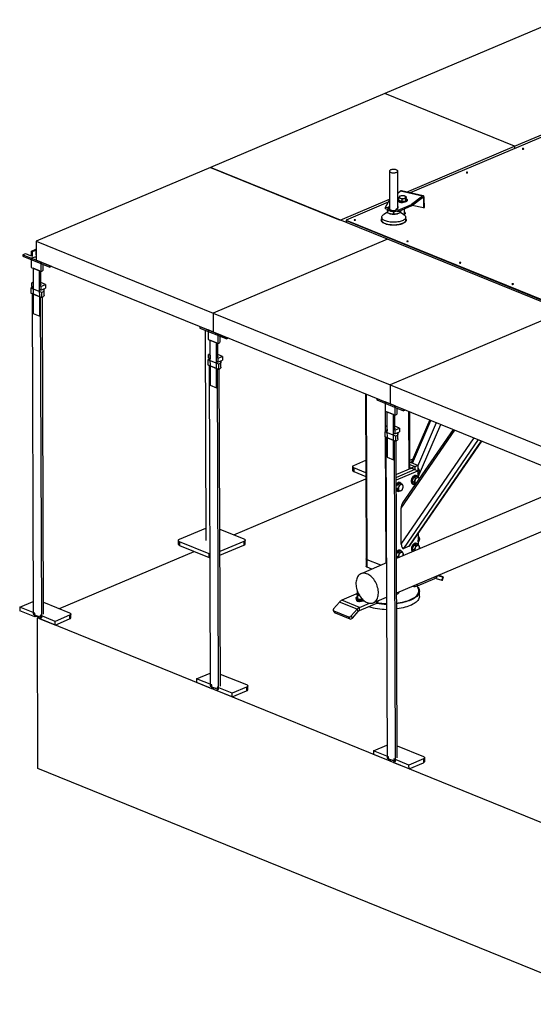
# Model space of a CAD drawing. Header units: millimetres. Extents: x 5 to 589, y 5 to 415.
# Tile 39 of 67: x 374 to 415, y 147 to 226. Entities that reach past the tile are written whole.
import ezdxf

# ---------------------------------------------------------------- set-up
doc = ezdxf.new("R2010")
doc.units = ezdxf.units.MM
doc.layers.add('TRAIT-FORT', color=4, linetype='Continuous', lineweight=25)

msp = doc.modelspace()

# ---------------------------------------------------------------- linework, layer by layer
at = {"layer": 'TRAIT-FORT', "color": 4, "linetype": 'Continuous', "lineweight": 25}
for p, q in [((417.424, 226.228), (403.388, 220.28)), ((429.244, 222.37), (405.432, 212.279)), ((413.836, 216.038), (427.872, 221.986)), ((403.388, 220.28), (389.352, 214.333)), ((413.836, 216.038), (403.388, 220.28)), ((405.127, 212.347), (413.836, 216.038)), ((413.836, 216.038), (413.837, 215.841)), ((389.352, 214.333), (375.316, 208.385)), ((403.6, 208.547), (389.352, 214.333)), ((389.352, 214.333), (399.8, 210.09)), ((403.756, 214.032), (403.766, 210.999)), ((404.432, 211.059), (404.423, 214.034)), ((399.8, 210.09), (403.763, 211.769)), ((403.764, 211.724), (403.414, 211.116)), ((404.649, 212.415), (404.429, 212.246)), ((404.446, 211.73), (404.447, 211.669)), ((404.519, 211.671), (404.519, 211.853)), ((404.647, 212.031), (404.634, 212.027)), ((406.407, 212.024), (404.649, 212.415)), ((406.48, 212.047), (404.722, 212.437)), ((404.791, 211.596), (404.79, 211.778)), ((404.987, 212.029), (404.977, 212.032)), ((405.085, 211.656), (405.084, 211.838)), ((405.107, 211.792), (405.085, 211.656)), ((405.107, 211.792), (405.106, 211.974)), ((405.18, 211.672), (405.18, 211.732)), ((406.407, 212.024), (405.534, 211.353)), ((405.534, 211.232), (406.423, 211.915)), ((406.503, 211.825), (406.35, 211.859)), ((406.503, 211.825), (406.506, 211.066)), ((406.569, 211.115), (406.567, 211.843)), ((403.649, 211.524), (400.272, 210.093)), ((403.618, 211.071), (403.414, 211.116)), ((403.414, 211.116), (403.415, 210.995)), ((403.618, 210.95), (403.415, 210.995)), ((403.765, 211.185), (403.618, 211.071)), ((403.618, 211.071), (403.618, 210.95)), ((403.766, 211.063), (403.618, 210.95)), ((404.421, 211.05), (404.262, 210.928)), ((404.466, 210.883), (404.262, 210.928)), ((404.263, 210.807), (404.262, 210.928)), ((404.466, 210.883), (405.534, 211.353)), ((405.534, 211.232), (404.466, 210.761)), ((404.791, 211.596), (404.519, 211.671)), ((404.529, 211.563), (404.529, 211.574)), ((404.562, 211.559), (404.55, 211.55)), ((404.647, 211.535), (404.647, 211.52)), ((404.791, 211.596), (405.085, 211.656)), ((404.984, 210.572), (404.982, 210.989)), ((405.534, 211.353), (405.534, 211.232)), ((406.506, 211.066), (405.585, 211.271)), ((406.506, 211.066), (406.569, 211.115)), ((403.135, 210.314), (403.135, 210.087)), ((403.598, 210.717), (403.31, 210.546)), ((403.598, 210.839), (403.599, 210.689)), ((403.79, 210.604), (403.794, 210.603)), ((404.097, 210.72), (404.097, 210.569)), ((404.466, 210.761), (404.263, 210.807)), ((404.407, 210.605), (404.41, 210.606)), ((404.466, 210.761), (404.466, 210.883)), ((404.598, 210.819), (404.599, 210.689)), ((404.891, 210.551), (404.599, 210.722)), ((404.6, 210.821), (404.6, 210.769)), ((404.65, 210.707), (404.636, 210.7)), ((404.649, 210.842), (404.65, 210.692)), ((405.069, 210.093), (405.068, 210.321)), ((400.272, 210.093), (400.272, 210.047)), ((400.272, 210.093), (426.51, 199.438)), ((400.272, 210.047), (400.272, 209.898)), ((400.272, 210.047), (424.492, 200.212)), ((400.272, 210.047), (426.511, 199.393)), ((403.6, 208.547), (389.564, 202.599)), ((417.847, 202.762), (403.6, 208.547)), ((374.949, 207.591), (375.297, 207.738)), ((375.297, 207.738), (375.318, 207.73)), ((375.316, 208.385), (375.321, 206.868)), ((375.316, 208.385), (389.564, 202.599)), ((374.237, 207.308), (374.451, 207.399)), ((374.237, 207.308), (376.405, 206.428)), ((374.237, 207.308), (374.237, 207.187)), ((374.237, 207.187), (376.405, 206.307)), ((374.451, 207.399), (374.831, 207.245)), ((374.831, 207.245), (374.949, 207.295)), ((375.725, 206.704), (374.917, 207.032)), ((374.917, 207.032), (374.92, 206.274)), ((374.949, 207.591), (375.02, 207.562)), ((374.95, 207.197), (374.949, 207.591)), ((375.02, 207.562), (375.298, 207.68)), ((375.021, 207.168), (375.02, 207.562)), ((375.298, 207.68), (375.318, 207.671)), ((375.298, 207.68), (375.299, 207.285)), ((374.92, 206.274), (375.727, 205.946)), ((375.062, 206.216), (375.074, 202.577)), ((375.585, 206.004), (375.062, 206.216)), ((375.321, 206.868), (389.568, 201.083)), ((375.727, 205.946), (375.725, 206.704)), ((375.89, 206.112), (375.889, 206.517)), ((376.405, 206.307), (376.405, 206.428)), ((376.551, 206.369), (376.405, 206.307)), ((375.596, 202.364), (375.585, 206.004)), ((375.694, 204.901), (375.691, 205.961)), ((375.768, 204.266), (374.89, 204.623)), ((374.89, 204.623), (374.891, 204.213)), ((375.066, 205.099), (374.953, 205.051)), ((375.066, 205.006), (374.953, 205.051)), ((374.954, 204.748), (374.953, 205.051)), ((375.067, 204.702), (374.954, 204.748)), ((375.066, 205.006), (375.067, 204.702)), ((375.701, 204.748), (375.589, 204.793)), ((375.59, 204.49), (375.589, 204.793)), ((376.07, 204.904), (375.694, 205.057)), ((375.701, 204.748), (376.07, 204.904)), ((375.701, 204.748), (375.702, 204.444)), ((375.702, 204.444), (376.071, 204.6)), ((376.07, 204.904), (376.071, 204.6)), ((374.891, 204.213), (375.769, 203.857)), ((375.674, 203.895), (374.986, 204.175)), ((374.986, 204.175), (375.069, 178.349)), ((375.702, 204.444), (375.59, 204.49)), ((375.757, 178.07), (375.674, 203.895)), ((375.695, 204.446), (375.695, 204.447)), ((375.769, 203.857), (375.768, 204.266)), ((375.896, 178.36), (375.814, 203.878)), ((375.947, 204.037), (375.945, 204.447)), ((375.074, 202.577), (375.596, 202.364)), ((389.564, 202.599), (403.811, 196.814)), ((389.564, 202.599), (389.568, 201.083)), ((417.847, 202.762), (403.811, 196.814)), ((388.484, 201.523), (390.652, 200.643)), ((388.484, 201.523), (388.485, 201.402)), ((388.485, 201.402), (390.653, 200.521)), ((388.911, 201.229), (388.965, 184.305)), ((389.972, 200.919), (389.165, 201.247)), ((389.165, 201.247), (389.167, 200.489)), ((389.568, 201.083), (403.816, 195.298)), ((389.974, 200.161), (389.972, 200.919)), ((390.137, 200.327), (390.136, 200.731)), ((390.653, 200.521), (390.652, 200.643)), ((390.799, 200.583), (390.653, 200.521)), ((389.167, 200.489), (389.974, 200.161)), ((389.31, 200.431), (389.321, 196.791)), ((389.832, 200.219), (389.31, 200.431)), ((389.844, 196.579), (389.832, 200.219)), ((389.941, 199.115), (389.938, 200.176)), ((389.313, 199.314), (389.201, 199.266)), ((389.313, 199.22), (389.201, 199.266)), ((389.202, 198.963), (389.201, 199.266)), ((389.313, 199.22), (389.314, 198.917)), ((389.949, 198.962), (389.836, 199.008)), ((389.837, 198.705), (389.836, 199.008)), ((390.317, 199.118), (389.941, 199.271)), ((389.949, 198.962), (390.317, 199.118)), ((390.317, 199.118), (390.318, 198.815)), ((389.137, 198.838), (389.138, 198.428)), ((390.015, 198.481), (389.137, 198.838)), ((389.138, 198.428), (390.017, 198.071)), ((389.314, 198.917), (389.202, 198.963)), ((389.233, 198.39), (389.316, 172.564)), ((389.922, 198.11), (389.233, 198.39)), ((389.95, 198.659), (389.837, 198.705)), ((389.943, 198.66), (389.943, 198.662)), ((389.949, 198.962), (389.95, 198.659)), ((389.95, 198.659), (390.318, 198.815)), ((390.017, 198.071), (390.015, 198.481)), ((390.194, 198.252), (390.193, 198.661)), ((390.004, 172.285), (389.922, 198.11)), ((390.143, 172.575), (390.061, 198.093)), ((389.321, 196.791), (389.844, 196.579)), ((403.811, 196.814), (403.816, 195.298)), ((403.811, 196.814), (418.058, 191.029)), ((401.841, 196.099), (401.884, 182.821)), ((401.963, 182.743), (401.921, 196.067)), ((402.732, 195.738), (404.9, 194.858)), ((402.732, 195.738), (402.732, 195.617)), ((402.732, 195.617), (404.9, 194.736)), ((404.219, 195.134), (403.412, 195.462)), ((403.412, 195.462), (403.414, 194.703)), ((403.816, 195.298), (418.063, 189.512)), ((404.222, 194.376), (404.219, 195.134)), ((403.414, 194.703), (404.222, 194.376)), ((403.448, 193.076), (403.443, 194.692)), ((403.557, 194.645), (403.569, 191.006)), ((404.079, 194.433), (403.557, 194.645)), ((404.091, 190.794), (404.079, 194.433)), ((404.189, 193.33), (404.185, 194.39)), ((404.385, 194.541), (404.383, 194.946)), ((404.9, 194.736), (404.9, 194.858)), ((405.046, 194.798), (404.9, 194.736)), ((405.334, 190.041), (405.319, 194.687)), ((405.411, 190.074), (405.396, 194.656)), ((403.56, 193.528), (403.448, 193.481)), ((403.561, 193.435), (403.448, 193.481)), ((403.449, 193.178), (403.448, 193.481)), ((404.564, 193.333), (404.188, 193.486)), ((407.008, 194.002), (405.518, 190.548)), ((405.608, 190.512), (407.097, 193.965)), ((406.036, 190.276), (407.548, 193.782)), ((406.072, 189.411), (407.896, 193.641)), ((403.384, 193.052), (403.385, 192.643)), ((404.263, 192.696), (403.384, 193.052)), ((403.562, 193.132), (403.449, 193.178)), ((403.561, 193.435), (403.562, 193.132)), ((404.084, 192.92), (404.083, 193.223)), ((404.196, 193.177), (404.083, 193.223)), ((404.197, 192.874), (404.084, 192.92)), ((404.19, 192.875), (404.19, 192.877)), ((404.196, 193.177), (404.564, 193.333)), ((404.196, 193.177), (404.197, 192.874)), ((404.197, 192.874), (404.565, 193.03)), ((404.264, 192.286), (404.263, 192.696)), ((404.441, 192.467), (404.44, 192.876)), ((404.564, 193.333), (404.565, 193.03)), ((404.706, 186.889), (409.028, 193.181)), ((408.879, 193.242), (404.815, 187.326)), ((403.385, 192.643), (404.264, 192.286)), ((403.482, 182.469), (403.449, 192.617)), ((403.48, 192.604), (403.563, 166.779)), ((404.169, 192.325), (403.48, 192.604)), ((404.252, 166.499), (404.169, 192.325)), ((404.39, 166.79), (404.309, 192.307)), ((404.715, 184.003), (410.585, 192.549)), ((404.904, 183.655), (410.92, 192.413)), ((405.348, 183.843), (411.166, 192.313)), ((405.425, 183.913), (411.188, 192.304)), ((400.89, 190.337), (401.858, 190.748)), ((403.569, 191.006), (404.091, 190.794)), ((405.408, 190.766), (405.658, 190.872)), ((405.409, 190.638), (405.535, 190.587)), ((406.036, 190.338), (405.409, 190.593)), ((405.41, 190.399), (405.802, 190.239)), ((405.802, 190.239), (406.036, 190.338)), ((406.036, 190.338), (406.037, 189.911)), ((400.794, 190.24), (400.795, 189.937)), ((401.861, 189.749), (400.894, 190.142)), ((400.894, 190.142), (400.895, 189.838)), ((400.895, 189.838), (401.862, 189.445)), ((405.474, 190.101), (404.317, 189.61)), ((405.806, 190.005), (404.318, 189.374)), ((404.319, 189.177), (406.043, 189.908)), ((405.41, 190.165), (405.474, 190.14)), ((405.474, 190.1), (405.474, 190.14)), ((405.474, 190.14), (405.568, 190.14)), ((405.569, 190.101), (405.474, 190.101)), ((405.802, 190.239), (405.568, 190.14)), ((405.568, 190.14), (405.568, 190.101)), ((405.806, 190.005), (405.569, 190.101)), ((405.802, 190.239), (405.802, 190.006)), ((405.806, 190.005), (406.043, 189.908)), ((405.95, 189.503), (405.903, 189.522)), ((406.048, 190.146), (406.036, 190.153)), ((406.036, 190.141), (406.048, 190.146)), ((406.043, 189.908), (406.045, 189.422)), ((406.044, 189.616), (406.065, 189.625)), ((406.059, 189.796), (406.173, 189.844)), ((391.218, 184.753), (401.863, 189.264)), ((404.394, 188.826), (404.32, 188.642)), ((404.394, 188.826), (404.624, 188.912)), ((404.394, 188.826), (404.537, 188.768)), ((404.64, 188.948), (404.593, 188.967)), ((404.624, 188.912), (404.766, 188.854)), ((405.704, 189.381), (405.583, 189.078)), ((405.583, 189.078), (405.725, 189.02)), ((405.691, 188.86), (405.583, 189.078)), ((405.627, 188.843), (405.674, 188.824)), ((405.691, 188.86), (405.83, 188.803)), ((405.704, 189.381), (405.934, 189.467)), ((405.704, 189.381), (405.847, 189.324)), ((405.934, 189.467), (406.076, 189.409)), ((404.321, 188.503), (404.415, 188.465)), ((404.381, 188.305), (404.321, 188.425)), ((404.321, 188.286), (404.364, 188.269)), ((417.805, 188.539), (404.339, 182.832)), ((404.381, 188.305), (404.523, 188.247)), ((404.715, 184.003), (404.706, 186.889)), ((404.348, 180.081), (417.731, 185.753)), ((386.854, 184.389), (388.962, 185.283)), ((390.103, 185.206), (392.039, 184.419)), ((406.06, 184.837), (406.062, 183.963)), ((386.758, 184.292), (386.759, 183.989)), ((389.232, 183.23), (386.858, 184.194)), ((386.858, 184.194), (386.859, 183.891)), ((392.043, 184.224), (390.108, 183.404)), ((392.043, 184.224), (392.044, 183.92)), ((392.14, 184.018), (392.139, 184.321)), ((405.722, 183.922), (405.951, 184.008)), ((405.968, 184.044), (405.92, 184.063)), ((405.951, 184.008), (406.094, 183.95)), ((406.06, 184.685), (406.065, 184.687)), ((406.062, 184.157), (406.082, 184.165)), ((406.077, 184.336), (406.19, 184.384)), ((377.182, 178.805), (388.046, 183.408)), ((386.859, 183.891), (389.233, 182.926)), ((389.282, 183.213), (389.232, 183.23)), ((389.233, 182.926), (389.232, 183.23)), ((390.109, 183.101), (392.044, 183.92)), ((404.412, 183.367), (404.338, 183.182)), ((404.412, 183.367), (404.641, 183.453)), ((404.412, 183.367), (404.554, 183.309)), ((404.658, 183.489), (404.61, 183.508)), ((404.641, 183.453), (404.784, 183.395)), ((405.348, 183.843), (404.904, 183.655)), ((405.722, 183.922), (405.6, 183.618)), ((405.6, 183.618), (405.742, 183.561)), ((405.703, 183.411), (405.6, 183.618)), ((405.722, 183.922), (405.864, 183.864)), ((389.233, 182.926), (389.283, 182.91)), ((403.513, 182.482), (401.471, 181.617)), ((401.884, 182.821), (401.886, 182.214)), ((403.068, 182.294), (401.963, 182.743)), ((401.965, 182.136), (401.963, 182.743)), ((404.338, 183.044), (404.432, 183.005)), ((404.393, 182.855), (404.338, 182.965)), ((402.338, 181.985), (401.965, 182.136)), ((406.017, 180.642), (407.421, 181.237)), ((406.017, 180.642), (406.017, 180.788)), ((407.42, 181.383), (407.421, 181.237)), ((407.593, 181.457), (407.514, 181.244)), ((407.514, 181.244), (407.978, 181.094)), ((407.649, 181.48), (408.071, 181.343)), ((408.054, 181.359), (407.701, 181.502)), ((407.978, 181.094), (408.071, 181.343)), ((408.016, 181.084), (408.109, 181.333)), ((401.248, 180.046), (399.913, 179.481)), ((401.152, 179.992), (401.152, 179.749)), ((401.167, 180.199), (401.168, 180.012)), ((401.234, 180.041), (401.225, 180.036)), ((401.266, 180.009), (401.266, 179.962)), ((404.348, 179.982), (404.43, 180.009)), ((404.429, 180.116), (404.43, 180.009)), ((404.557, 180.148), (404.571, 180.176)), ((406.169, 179.79), (406.167, 180.215)), ((373.988, 178.937), (375.065, 179.394)), ((375.893, 179.328), (378.003, 178.471)), ((399.726, 179.336), (399.264, 178.793)), ((401.151, 178.758), (399.726, 179.336)), ((401.338, 178.902), (399.913, 179.481)), ((401.067, 179.658), (401.067, 179.582)), ((401.161, 179.42), (401.161, 179.476)), ((401.182, 179.849), (401.183, 179.606)), ((401.21, 179.592), (401.235, 179.58)), ((401.267, 179.439), (401.268, 179.395)), ((401.338, 178.659), (402.742, 179.254)), ((401.338, 178.902), (402.148, 179.246)), ((401.362, 179.843), (401.339, 179.849)), ((401.359, 179.846), (401.339, 179.849)), ((401.497, 179.657), (401.497, 179.547)), ((402.461, 179.282), (403.522, 179.731)), ((402.742, 179.254), (402.741, 179.4)), ((402.838, 179.352), (402.837, 179.441)), ((375.198, 178.446), (373.988, 178.937)), ((373.988, 178.937), (373.989, 178.634)), ((375.199, 178.142), (373.989, 178.634)), ((375.199, 178.142), (375.198, 178.446)), ((399.237, 178.665), (399.331, 178.494)), ((399.282, 178.626), (400.469, 178.144)), ((399.376, 178.456), (399.282, 178.626)), ((399.376, 178.456), (400.563, 177.974)), ((400.689, 178.215), (401.151, 178.758)), ((400.783, 178.044), (401.245, 178.587)), ((401.245, 178.587), (401.151, 178.758)), ((401.338, 178.659), (401.338, 178.902)), ((375.069, 178.349), (375.757, 178.07)), ((375.413, 178.055), (375.599, 178.134)), ((446.65, 149.129), (375.413, 178.055)), ((375.452, 165.924), (375.413, 178.055)), ((376.837, 177.78), (375.627, 178.272)), ((375.627, 178.272), (375.628, 177.968)), ((376.838, 177.477), (375.628, 177.968)), ((378.007, 178.276), (376.837, 177.78)), ((376.838, 177.477), (376.837, 177.78)), ((376.838, 177.477), (378.008, 177.972)), ((378.007, 178.276), (378.008, 177.972)), ((378.104, 178.07), (378.103, 178.373)), ((400.563, 177.974), (400.469, 178.144)), ((400.783, 178.044), (400.689, 178.215)), ((388.235, 173.152), (389.312, 173.609)), ((389.445, 172.66), (388.235, 173.152)), ((388.235, 173.152), (388.236, 172.849)), ((389.446, 172.357), (388.236, 172.849)), ((390.14, 173.543), (392.251, 172.686)), ((389.316, 172.564), (390.004, 172.285)), ((389.446, 172.357), (389.445, 172.66)), ((391.084, 171.995), (389.874, 172.486)), ((389.874, 172.486), (389.875, 172.183)), ((391.085, 171.692), (389.875, 172.183)), ((392.254, 172.49), (391.084, 171.995)), ((391.085, 171.692), (392.255, 172.187)), ((392.254, 172.49), (392.255, 172.187)), ((392.351, 172.285), (392.35, 172.588)), ((391.085, 171.692), (391.084, 171.995)), ((402.482, 167.367), (403.56, 167.823)), ((403.693, 166.875), (402.482, 167.367)), ((402.482, 167.367), (402.483, 167.063)), ((404.387, 167.758), (406.498, 166.901)), ((403.694, 166.572), (402.483, 167.063)), ((403.563, 166.779), (404.252, 166.499)), ((403.694, 166.572), (403.693, 166.875)), ((405.332, 166.21), (404.121, 166.701)), ((404.121, 166.701), (404.122, 166.398)), ((406.501, 166.705), (405.332, 166.21)), ((406.501, 166.705), (406.502, 166.402)), ((406.598, 166.499), (406.597, 166.803)), ((446.689, 136.997), (375.452, 165.924)), ((405.333, 165.906), (404.122, 166.398)), ((405.333, 165.906), (405.332, 166.21)), ((405.333, 165.906), (406.502, 166.402))]:
    msp.add_line(p, q, dxfattribs=at)
at = {"layer": 'TRAIT-FORT', "color": 4, "linetype": 'Continuous', "lineweight": 25, "flags": 128}
for points in [[(414.473, 215.849), (414.461, 215.841), (414.457, 215.832), (414.461, 215.823), (414.474, 215.815), (414.492, 215.81), (414.514, 215.809), (414.536, 215.811), (414.554, 215.816), (414.566, 215.824), (414.57, 215.833), (414.566, 215.842), (414.553, 215.849), (414.535, 215.854), (414.513, 215.856), (414.491, 215.854), (414.473, 215.849)], [(414.528, 215.81), (414.513, 215.81), (414.499, 215.81)], [(404.255, 213.914), (404.307, 213.929), (404.351, 213.948), (404.385, 213.97), (404.409, 213.994), (404.421, 214.02), (404.421, 214.047), (404.41, 214.072), (404.386, 214.097), (404.352, 214.119), (404.309, 214.138), (404.258, 214.153), (404.2, 214.164), (404.138, 214.17), (404.075, 214.171), (404.012, 214.167), (403.952, 214.159), (403.897, 214.146), (403.849, 214.128), (403.81, 214.108), (403.781, 214.084), (403.763, 214.059), (403.756, 214.033), (403.762, 214.007), (403.78, 213.982), (403.808, 213.958), (403.847, 213.938), (403.895, 213.92), (403.95, 213.907), (404.009, 213.899), (404.072, 213.895), (404.135, 213.896), (404.197, 213.903), (404.255, 213.914)], [(409.962, 213.937), (409.949, 213.929), (409.945, 213.92), (409.95, 213.911), (409.962, 213.904), (409.981, 213.899), (410.002, 213.897), (410.024, 213.899), (410.042, 213.904), (410.054, 213.912), (410.059, 213.921), (410.054, 213.93), (410.042, 213.937), (410.023, 213.942), (410.002, 213.944), (409.98, 213.942), (409.962, 213.937)], [(410.016, 213.898), (410.002, 213.898), (409.988, 213.898)], [(405.107, 211.823), (405.128, 211.81), (405.157, 211.785), (405.174, 211.759), (405.18, 211.732), (405.174, 211.705), (405.156, 211.678), (405.127, 211.654), (405.089, 211.632), (405.041, 211.613), (404.986, 211.598), (404.925, 211.587), (404.861, 211.581), (404.796, 211.579), (404.731, 211.583), (404.668, 211.591), (404.61, 211.604), (404.559, 211.621), (404.516, 211.641), (404.482, 211.665), (404.459, 211.69), (404.448, 211.717), (404.448, 211.744), (404.46, 211.771), (404.483, 211.797), (404.517, 211.82), (404.519, 211.821)], [(405.081, 211.937), (405.079, 211.96), (405.065, 211.983), (405.04, 212.004), (405.006, 212.022), (404.963, 212.037), (404.913, 212.047), (404.859, 212.054), (404.803, 212.055), (404.747, 212.052), (404.694, 212.044), (404.646, 212.031), (404.606, 212.015), (404.575, 211.995), (404.554, 211.973), (404.544, 211.95), (404.546, 211.927), (404.56, 211.905), (404.584, 211.884), (404.619, 211.865), (404.662, 211.85), (404.712, 211.84), (404.766, 211.833), (404.822, 211.832), (404.878, 211.835), (404.931, 211.844), (404.979, 211.856), (405.019, 211.872), (405.05, 211.892), (405.071, 211.914), (405.081, 211.937)], [(406.567, 211.843), (406.564, 211.9), (406.554, 211.95), (406.539, 211.991), (406.52, 212.022), (406.495, 212.041), (406.468, 212.048), (406.438, 212.042), (406.407, 212.024)], [(406.423, 211.915), (406.439, 211.924), (406.454, 211.927), (406.468, 211.924), (406.48, 211.914), (406.49, 211.899), (406.497, 211.878), (406.502, 211.853), (406.503, 211.825)], [(403.847, 210.82), (403.793, 210.835), (403.744, 210.853), (403.701, 210.874), (403.665, 210.896), (403.636, 210.92), (403.616, 210.946), (403.613, 210.951)], [(403.766, 210.999), (403.772, 210.974), (403.789, 210.949), (403.818, 210.925), (403.857, 210.905), (403.905, 210.887), (403.959, 210.874), (404.019, 210.866), (404.082, 210.862), (404.145, 210.863), (404.207, 210.87), (404.265, 210.881)], [(404.421, 211.05), (404.448, 211.076), (404.463, 211.103), (404.465, 211.131), (404.455, 211.159), (404.433, 211.185), (404.432, 211.186)], [(404.435, 211.062), (404.433, 211.064), (404.432, 211.065)], [(405.18, 211.672), (405.18, 211.671), (405.174, 211.644), (405.156, 211.618), (405.128, 211.593), (405.089, 211.571), (405.041, 211.552), (404.986, 211.537), (404.926, 211.526), (404.862, 211.52), (404.796, 211.519), (404.731, 211.522), (404.668, 211.531), (404.61, 211.543), (404.559, 211.56), (404.516, 211.581), (404.483, 211.604), (404.46, 211.63), (404.448, 211.656), (404.447, 211.669)], [(404.507, 211.587), (404.519, 211.571), (404.545, 211.552), (404.58, 211.536), (404.623, 211.524), (404.671, 211.516), (404.723, 211.513), (404.775, 211.514), (404.813, 211.519)], [(400.938, 210.113), (400.926, 210.106), (400.922, 210.097), (400.927, 210.088), (400.939, 210.08), (400.957, 210.075), (400.979, 210.073), (401.001, 210.075), (401.019, 210.08), (401.031, 210.088), (401.035, 210.097), (401.031, 210.106), (401.019, 210.114), (401, 210.119), (400.978, 210.12), (400.957, 210.118), (400.938, 210.113)], [(405.068, 210.2), (405.083, 210.174), (405.098, 210.13), (405.102, 210.085), (405.094, 210.04), (405.074, 209.996), (405.043, 209.953), (405.001, 209.911), (404.949, 209.872), (404.886, 209.835), (404.815, 209.801), (404.734, 209.771), (404.647, 209.744), (404.553, 209.721), (404.454, 209.703), (404.351, 209.689), (404.245, 209.68), (404.137, 209.676), (404.028, 209.676), (403.921, 209.682), (403.816, 209.692), (403.714, 209.707), (403.617, 209.726), (403.525, 209.75), (403.44, 209.778), (403.363, 209.809), (403.294, 209.844), (403.235, 209.881), (403.187, 209.921), (403.148, 209.963), (403.122, 210.007), (403.106, 210.051), (403.102, 210.096), (403.11, 210.141), (403.13, 210.185), (403.135, 210.193)], [(404.891, 210.551), (404.927, 210.528), (404.977, 210.489), (405.017, 210.448), (405.046, 210.406), (405.063, 210.362), (405.068, 210.318), (405.062, 210.274), (405.044, 210.231), (405.014, 210.188), (404.974, 210.147), (404.923, 210.108), (404.862, 210.072), (404.791, 210.038), (404.713, 210.008), (404.626, 209.982), (404.534, 209.96), (404.436, 209.942), (404.335, 209.929), (404.23, 209.92), (404.124, 209.917), (404.017, 209.918), (403.912, 209.924), (403.809, 209.934), (403.709, 209.95), (403.614, 209.97), (403.525, 209.994), (403.444, 210.022), (403.37, 210.054), (403.305, 210.088), (403.249, 210.126), (403.204, 210.166), (403.17, 210.208), (403.147, 210.251), (403.136, 210.295), (403.136, 210.339), (403.149, 210.383), (403.172, 210.426), (403.207, 210.468), (403.253, 210.508), (403.31, 210.545), (403.31, 210.546)], [(403.794, 210.603), (403.794, 210.603), (403.848, 210.588)], [(404.348, 210.589), (404.403, 210.604), (404.407, 210.605)], [(404.895, 210.548), (404.895, 210.548), (404.942, 210.558), (404.983, 210.572), (405.015, 210.589), (405.037, 210.609), (405.049, 210.63), (405.048, 210.652), (405.036, 210.673), (405.013, 210.692), (404.983, 210.708)], [(400.993, 210.074), (400.978, 210.075), (400.965, 210.074)], [(405.069, 210.093), (405.069, 210.091), (405.062, 210.047), (405.044, 210.003), (405.015, 209.961), (404.974, 209.92), (404.923, 209.881), (404.862, 209.845), (404.792, 209.811), (404.713, 209.781), (404.627, 209.755), (404.535, 209.733), (404.437, 209.715), (404.335, 209.702), (404.231, 209.693), (404.124, 209.689), (404.018, 209.691), (403.913, 209.697), (403.809, 209.707), (403.71, 209.723), (403.615, 209.743), (403.526, 209.767), (403.444, 209.795), (403.37, 209.826), (403.305, 209.861), (403.25, 209.899), (403.205, 209.939), (403.171, 209.98), (403.148, 210.024), (403.137, 210.067), (403.135, 210.087)], [(405.173, 208.394), (405.161, 208.386), (405.157, 208.377), (405.161, 208.368), (405.174, 208.36), (405.192, 208.355), (405.214, 208.354), (405.235, 208.356), (405.254, 208.361), (405.266, 208.369), (405.27, 208.378), (405.266, 208.387), (405.253, 208.394), (405.235, 208.399), (405.213, 208.401), (405.191, 208.399), (405.173, 208.394)], [(405.228, 208.355), (405.213, 208.355), (405.199, 208.355)], [(409.408, 206.674), (409.396, 206.666), (409.391, 206.657), (409.396, 206.648), (409.408, 206.641), (409.427, 206.636), (409.448, 206.634), (409.47, 206.636), (409.488, 206.641), (409.501, 206.649), (409.505, 206.658), (409.5, 206.667), (409.488, 206.675), (409.469, 206.68), (409.448, 206.681), (409.426, 206.679), (409.408, 206.674)], [(409.462, 206.635), (409.448, 206.636), (409.434, 206.635)], [(375.727, 205.946), (375.782, 205.973), (375.826, 206.003), (375.86, 206.035), (375.881, 206.069), (375.89, 206.104), (375.89, 206.112)], [(375.694, 204.901), (375.694, 204.895), (375.685, 204.867), (375.664, 204.84), (375.631, 204.815), (375.589, 204.793)], [(413.642, 204.955), (413.63, 204.947), (413.626, 204.938), (413.631, 204.929), (413.643, 204.921), (413.661, 204.916), (413.683, 204.915), (413.705, 204.917), (413.723, 204.922), (413.735, 204.93), (413.739, 204.939), (413.735, 204.948), (413.722, 204.955), (413.704, 204.96), (413.682, 204.962), (413.661, 204.96), (413.642, 204.955)], [(413.697, 204.916), (413.682, 204.916), (413.668, 204.915)], [(375.91, 204.532), (375.93, 204.502), (375.944, 204.466), (375.944, 204.43), (375.932, 204.394), (375.908, 204.358), (375.872, 204.325), (375.825, 204.294), (375.768, 204.266)], [(375.947, 204.037), (375.946, 204.02), (375.934, 203.984), (375.91, 203.949), (375.874, 203.916), (375.827, 203.885), (375.769, 203.857)], [(389.974, 200.161), (390.029, 200.188), (390.074, 200.218), (390.107, 200.25), (390.128, 200.284), (390.137, 200.319), (390.137, 200.327)], [(389.941, 199.115), (389.941, 199.109), (389.932, 199.081), (389.911, 199.055), (389.879, 199.03), (389.836, 199.008)], [(390.157, 198.747), (390.178, 198.717), (390.191, 198.681), (390.192, 198.645), (390.18, 198.608), (390.156, 198.573), (390.12, 198.54), (390.073, 198.509), (390.015, 198.481)], [(390.194, 198.252), (390.193, 198.235), (390.181, 198.199), (390.157, 198.164), (390.121, 198.13), (390.074, 198.099), (390.017, 198.071)], [(404.222, 194.376), (404.277, 194.402), (404.321, 194.432), (404.354, 194.465), (404.376, 194.499), (404.385, 194.534), (404.385, 194.541)], [(404.189, 193.33), (404.188, 193.324), (404.18, 193.296), (404.158, 193.269), (404.126, 193.245), (404.083, 193.223)], [(404.404, 192.962), (404.425, 192.932), (404.438, 192.896), (404.439, 192.859), (404.427, 192.823), (404.403, 192.788), (404.367, 192.755), (404.32, 192.724), (404.263, 192.696)], [(404.441, 192.467), (404.44, 192.45), (404.428, 192.414), (404.404, 192.378), (404.368, 192.345), (404.321, 192.314), (404.264, 192.286)], [(400.894, 190.142), (400.852, 190.162), (400.821, 190.186), (400.801, 190.212), (400.794, 190.239), (400.8, 190.266), (400.819, 190.292), (400.849, 190.316), (400.89, 190.337)], [(400.795, 189.937), (400.795, 189.936), (400.802, 189.909), (400.822, 189.883), (400.853, 189.859), (400.895, 189.838)], [(405.903, 189.522), (405.872, 189.531), (405.829, 189.533), (405.783, 189.524), (405.737, 189.503), (405.692, 189.473), (405.649, 189.433), (405.61, 189.385), (405.576, 189.33), (405.547, 189.271), (405.526, 189.209), (405.513, 189.146), (405.507, 189.084)], [(406.033, 189.427), (406.024, 189.441), (405.995, 189.475), (405.96, 189.499), (405.92, 189.512), (405.876, 189.514), (405.831, 189.504), (405.785, 189.484), (405.739, 189.453), (405.697, 189.414), (405.657, 189.366), (405.623, 189.311), (405.595, 189.252), (405.574, 189.19), (405.56, 189.127), (405.555, 189.065)], [(406.043, 189.886), (406.055, 189.834), (406.06, 189.772)], [(404.593, 188.967), (404.562, 188.976), (404.519, 188.978), (404.473, 188.969), (404.427, 188.948), (404.382, 188.918), (404.339, 188.878), (404.32, 188.856)], [(404.723, 188.872), (404.714, 188.886), (404.685, 188.92), (404.65, 188.944), (404.61, 188.957), (404.566, 188.959), (404.521, 188.949), (404.475, 188.929), (404.429, 188.898), (404.386, 188.858), (404.347, 188.81), (404.32, 188.768)], [(404.502, 188.356), (404.524, 188.323), (404.552, 188.299), (404.586, 188.286), (404.623, 188.284), (404.662, 188.293), (404.701, 188.313), (404.739, 188.343), (404.774, 188.382), (404.804, 188.427), (404.829, 188.478), (404.846, 188.531), (404.855, 188.585), (404.857, 188.637), (404.85, 188.684), (404.835, 188.726), (404.813, 188.759), (404.785, 188.783), (404.751, 188.796), (404.714, 188.798), (404.675, 188.789), (404.635, 188.769), (404.597, 188.738), (404.563, 188.7), (404.532, 188.654), (404.508, 188.604), (404.491, 188.55), (404.481, 188.497), (404.48, 188.445), (404.487, 188.397), (404.502, 188.356)], [(405.507, 189.084), (405.51, 189.026), (405.521, 188.972), (405.54, 188.925), (405.566, 188.887), (405.599, 188.858), (405.627, 188.843)], [(405.555, 189.065), (405.558, 189.006), (405.569, 188.953), (405.588, 188.906), (405.614, 188.868), (405.646, 188.839), (405.684, 188.82), (405.726, 188.813), (405.771, 188.816), (405.787, 188.82)], [(406.15, 189.27), (406.145, 189.281), (406.123, 189.314), (406.095, 189.338), (406.061, 189.351), (406.024, 189.353), (405.985, 189.344), (405.945, 189.324), (405.907, 189.294), (405.873, 189.255), (405.842, 189.209), (405.818, 189.159), (405.801, 189.105), (405.791, 189.052), (405.79, 189), (405.797, 188.952), (405.812, 188.911), (405.812, 188.911)], [(386.858, 184.194), (386.816, 184.215), (386.784, 184.238), (386.765, 184.264), (386.758, 184.291), (386.764, 184.318), (386.783, 184.344), (386.813, 184.368), (386.854, 184.389)], [(386.759, 183.989), (386.759, 183.988), (386.766, 183.961), (386.785, 183.935), (386.817, 183.911), (386.859, 183.891)], [(392.039, 184.419), (392.081, 184.399), (392.112, 184.375), (392.132, 184.349), (392.139, 184.322), (392.133, 184.295), (392.114, 184.269), (392.084, 184.245), (392.043, 184.224)], [(405.92, 184.063), (405.89, 184.072), (405.846, 184.074), (405.801, 184.064), (405.755, 184.044), (405.709, 184.013), (405.667, 183.974), (405.627, 183.926), (405.593, 183.871), (405.565, 183.812), (405.544, 183.75), (405.53, 183.687), (405.525, 183.625)], [(406.051, 183.967), (406.042, 183.982), (406.013, 184.016), (405.977, 184.04), (405.937, 184.053), (405.894, 184.054), (405.848, 184.045), (405.802, 184.025), (405.757, 183.994), (405.714, 183.954), (405.675, 183.906), (405.641, 183.852), (405.612, 183.793), (405.591, 183.73), (405.578, 183.668), (405.572, 183.606)], [(406.061, 184.427), (406.072, 184.374), (406.078, 184.313)], [(404.61, 183.508), (404.58, 183.517), (404.536, 183.519), (404.491, 183.509), (404.445, 183.489), (404.399, 183.458), (404.356, 183.418), (404.337, 183.396)], [(404.741, 183.412), (404.732, 183.427), (404.702, 183.46), (404.667, 183.484), (404.627, 183.497), (404.584, 183.499), (404.538, 183.49), (404.492, 183.47), (404.447, 183.439), (404.404, 183.399), (404.365, 183.351), (404.337, 183.309)], [(404.858, 183.052), (404.863, 183.072), (404.873, 183.126), (404.874, 183.178), (404.867, 183.225), (404.853, 183.266), (404.83, 183.3), (404.802, 183.323), (404.769, 183.337), (404.731, 183.339), (404.692, 183.329), (404.653, 183.309), (404.615, 183.279), (404.58, 183.241), (404.55, 183.195), (404.526, 183.144), (404.508, 183.091), (404.499, 183.037), (404.497, 182.985), (404.504, 182.938), (404.514, 182.907)], [(405.525, 183.625), (405.528, 183.566), (405.539, 183.513), (405.558, 183.466), (405.584, 183.428), (405.616, 183.399), (405.644, 183.384)], [(406.168, 183.608), (406.173, 183.627), (406.183, 183.681), (406.184, 183.733), (406.177, 183.78), (406.163, 183.822), (406.14, 183.855), (406.112, 183.879), (406.079, 183.892), (406.041, 183.894), (406.002, 183.884), (405.963, 183.864), (405.925, 183.834), (405.89, 183.796), (405.86, 183.75), (405.836, 183.699), (405.818, 183.646), (405.809, 183.592), (405.807, 183.541), (405.814, 183.493), (405.824, 183.462)], [(401.963, 182.743), (401.93, 182.759), (401.905, 182.778), (401.889, 182.799), (401.884, 182.82), (401.884, 182.821)], [(401.963, 182.743), (401.93, 182.759), (401.905, 182.778), (401.889, 182.799), (401.884, 182.82), (401.884, 182.821)], [(401.97, 179.295), (402.057, 179.265), (402.143, 179.246), (402.228, 179.239), (402.31, 179.242), (402.389, 179.257), (402.464, 179.283), (402.535, 179.32), (402.6, 179.367), (402.659, 179.425), (402.712, 179.492), (402.757, 179.568), (402.796, 179.652), (402.826, 179.744), (402.849, 179.842), (402.863, 179.946), (402.869, 180.055), (402.867, 180.167), (402.856, 180.282), (402.837, 180.399), (402.81, 180.516), (402.774, 180.632), (402.732, 180.747), (402.682, 180.859), (402.625, 180.967), (402.562, 181.07), (402.494, 181.167), (402.421, 181.258), (402.343, 181.341), (402.262, 181.416), (402.179, 181.482), (402.093, 181.538), (402.006, 181.584), (401.919, 181.62), (401.832, 181.644), (401.746, 181.658), (401.663, 181.66), (401.582, 181.651), (401.505, 181.63), (401.432, 181.599), (401.364, 181.557), (401.302, 181.504), (401.246, 181.442), (401.197, 181.37), (401.154, 181.29), (401.12, 181.202), (401.093, 181.107), (401.075, 181.005), (401.065, 180.899), (401.063, 180.788), (401.07, 180.675), (401.085, 180.559), (401.108, 180.442), (401.139, 180.325), (401.178, 180.209), (401.225, 180.096), (401.278, 179.986), (401.338, 179.88), (401.403, 179.779), (401.474, 179.685), (401.549, 179.598), (401.629, 179.519), (401.711, 179.448), (401.796, 179.387), (401.883, 179.336), (401.97, 179.295)], [(401.965, 182.136), (401.932, 182.152), (401.907, 182.171), (401.891, 182.192), (401.886, 182.214), (401.886, 182.214)], [(408.071, 181.343), (408.089, 181.338), (408.101, 181.334), (408.108, 181.333), (408.108, 181.334), (408.103, 181.337), (408.092, 181.343), (408.075, 181.35), (408.054, 181.359)], [(401.167, 179.951), (401.166, 179.967), (401.17, 179.983), (401.18, 179.999), (401.194, 180.014), (401.212, 180.029), (401.236, 180.042), (401.247, 180.047)], [(401.216, 180.114), (401.237, 180.055), (401.242, 180.044)], [(404.35, 179.256), (404.461, 179.271), (404.62, 179.296), (404.775, 179.326), (404.924, 179.36), (405.068, 179.399), (405.204, 179.441), (405.334, 179.487), (405.455, 179.537), (405.568, 179.59), (405.672, 179.647), (405.767, 179.706), (405.851, 179.767), (405.925, 179.831), (405.988, 179.897), (406.04, 179.964), (406.081, 180.033), (406.11, 180.103), (406.128, 180.173), (406.134, 180.244), (406.128, 180.314), (406.11, 180.384), (406.081, 180.454), (406.04, 180.522), (405.988, 180.59), (405.958, 180.622)], [(405.963, 180.623), (406.02, 180.564), (406.073, 180.496), (406.114, 180.427), (406.143, 180.356), (406.161, 180.285), (406.167, 180.213), (406.161, 180.142), (406.143, 180.071), (406.114, 180), (406.072, 179.93), (406.019, 179.862), (405.955, 179.795), (405.88, 179.731), (405.795, 179.668), (405.699, 179.608), (405.594, 179.551), (405.48, 179.497), (405.357, 179.447), (405.225, 179.4), (405.087, 179.357), (404.941, 179.318), (404.79, 179.283), (404.633, 179.253), (404.472, 179.227), (404.351, 179.211)], [(401.067, 179.582), (401.069, 179.568), (401.081, 179.539), (401.105, 179.512), (401.14, 179.487), (401.185, 179.465), (401.238, 179.447), (401.299, 179.433), (401.364, 179.423), (401.433, 179.418), (401.503, 179.418), (401.571, 179.424), (401.637, 179.434), (401.697, 179.448), (401.707, 179.452)], [(401.639, 179.51), (401.636, 179.51), (401.571, 179.499), (401.502, 179.494), (401.433, 179.494), (401.364, 179.499), (401.298, 179.508), (401.238, 179.523), (401.184, 179.541), (401.139, 179.563), (401.105, 179.588), (401.081, 179.615), (401.068, 179.644), (401.068, 179.672), (401.08, 179.701), (401.104, 179.728), (401.139, 179.753), (401.152, 179.761)], [(401.102, 179.514), (401.095, 179.498), (401.095, 179.476), (401.107, 179.455), (401.13, 179.436), (401.163, 179.419), (401.204, 179.406), (401.252, 179.397), (401.303, 179.392), (401.355, 179.393), (401.406, 179.398), (401.453, 179.407), (401.485, 179.418)], [(401.339, 179.849), (401.305, 179.857), (401.273, 179.867), (401.245, 179.878), (401.22, 179.89), (401.2, 179.904), (401.184, 179.919), (401.173, 179.935), (401.167, 179.951)], [(406.169, 179.79), (406.167, 179.753), (406.155, 179.681), (406.131, 179.61), (406.096, 179.54), (406.049, 179.471), (405.99, 179.404), (405.921, 179.338), (405.84, 179.274), (405.75, 179.213), (405.649, 179.155), (405.539, 179.099), (405.42, 179.047), (405.293, 178.998), (405.158, 178.953), (405.016, 178.912), (404.868, 178.876), (404.714, 178.843), (404.554, 178.815)], [(378.003, 178.471), (378.045, 178.451), (378.076, 178.427), (378.096, 178.401), (378.103, 178.374), (378.097, 178.347), (378.078, 178.321), (378.048, 178.297), (378.007, 178.276)], [(399.264, 178.793), (399.246, 178.769), (399.234, 178.744), (399.228, 178.719), (399.227, 178.695), (399.233, 178.673), (399.244, 178.654), (399.26, 178.638), (399.282, 178.626)], [(404.554, 178.815), (404.391, 178.791), (404.352, 178.787)], [(392.251, 172.686), (392.292, 172.665), (392.324, 172.642), (392.343, 172.616), (392.35, 172.589), (392.344, 172.562), (392.326, 172.536), (392.295, 172.512), (392.254, 172.49)], [(406.498, 166.901), (406.54, 166.88), (406.571, 166.856), (406.59, 166.83), (406.597, 166.804), (406.591, 166.777), (406.573, 166.75), (406.542, 166.726), (406.501, 166.705)]]:
    msp.add_lwpolyline(points, dxfattribs=at)
at = {"layer": 'TRAIT-FORT', "color": 4, "linetype": 'Continuous', "lineweight": 25}
for centre, radius, start, end in [((404.708, 212.352), 0.0867, 80.61236, 132.98754), ((404.097, 211.923), 1.131, 257.23282, 278.69869), ((404.097, 211.688), 1.127, 257.23164, 282.85753), ((404.946, 210.55), 0.118, 34.87155, 71.87812), ((375.305, 206.012), 1.091, 89.20922, 110.82498), ((375.241, 203.764), 0.928, 100.76058, 112.21753), ((389.488, 197.978), 0.928, 100.76058, 112.21753), ((403.735, 192.193), 0.928, 100.76058, 112.21753), ((405.715, 189.756), 0.346, 342.18465, 2.59019), ((405.929, 188.964), 0.129, 204.43274, 239.71845), ((404.426, 188.421), 0.164, 230.45557, 288.10505), ((392.014, 184.045), 0.128, 283.30753, 347.64781), ((405.732, 184.297), 0.346, 342.18465, 2.59019), ((405.835, 183.578), 0.264, 174.02754, 225.94289), ((407.477, 181.116), 0.134, 73.77567, 114.94846), ((408.029, 181.209), 0.126, 246.3843, 264.05734), ((401.617, 180.201), 0.45, 175.61476, 202.78718), ((405.776, 181.295), 0.696, 256.57425, 290.27854), ((400.128, 179.009), 0.519, 114.50516, 140.83185), ((401.408, 179.94), 0.399, 244.40608, 260.30295), ((401.339, 179.977), 0.0744, 191.52522, 257.89957), ((401.465, 180.221), 0.686, 259.54936, 281.21935), ((403.631, 184.781), 5.611, 260.64821, 268.89778), ((402.712, 179.379), 0.128, 283.30753, 347.64781), ((403.633, 184.779), 5.565, 261.26499, 268.86634), ((399.406, 178.537), 0.0866, 209.77082, 249.46343), ((401.553, 178.43), 0.519, 114.50516, 140.83185), ((401.446, 178.423), 0.259, 114.50516, 140.83185), ((403.564, 183.632), 4.886, 252.3775, 269.54094), ((375.415, 177.556), 0.625, 82.43816, 110.20413), ((377.978, 178.097), 0.128, 283.30753, 347.64781), ((400.525, 178.346), 0.21, 254.40976, 321.17789), ((400.619, 178.176), 0.21, 254.40976, 321.17789), ((389.662, 171.77), 0.625, 82.43816, 110.20413), ((392.225, 172.312), 0.128, 283.30753, 347.64781), ((403.91, 165.985), 0.625, 82.43816, 110.20413), ((406.473, 166.527), 0.128, 283.30753, 347.64781)]:
    msp.add_arc(centre, radius, start, end, dxfattribs=at)
for centre, start_param, end_param in [((404.893, 186.969), 0.644552, 1.792779), ((404.903, 184.083), 1.792779, 3.363576), ((405.347, 184.271), 3.363576, 3.786145)]:
    msp.add_ellipse(centre, major_axis=(0.04, 0.435), ratio=0.420806, start_param=start_param, end_param=end_param, dxfattribs=at)
for points, knots in [([(404.541, 211.988), (404.54, 211.986), (404.539, 211.983), (404.537, 211.976), (404.535, 211.968), (404.533, 211.959), (404.531, 211.95), (404.53, 211.942), (404.528, 211.933), (404.527, 211.923), (404.525, 211.912), (404.524, 211.9), (404.522, 211.887), (404.521, 211.872), (404.519, 211.86), (404.519, 211.853)], [0, 0, 0, 0, 0.095876, 0.191931, 0.288682, 0.38575, 0.448491, 0.511344, 0.574534, 0.637838, 0.702315, 0.766894, 0.831741, 0.896663, 1, 1, 1, 1]), ([(404.79, 211.778), (404.767, 211.791), (404.719, 211.817), (404.648, 211.842), (404.581, 211.853), (404.54, 211.853), (404.519, 211.853)], [0, 0, 0, 0, 0.264605, 0.534948, 0.765343, 1, 1, 1, 1]), ([(404.635, 212.026), (404.626, 212.024), (404.594, 212.014), (404.564, 211.999), (404.541, 211.988)], [0, 0, 0, 0, 0.268301, 1, 1, 1, 1]), ([(404.79, 211.778), (404.816, 211.79), (404.867, 211.814), (404.944, 211.834), (405.017, 211.842), (405.061, 211.839), (405.084, 211.838)], [0, 0, 0, 0, 0.264605, 0.534948, 0.765343, 1, 1, 1, 1]), ([(404.986, 212.029), (405.005, 212.022), (405.046, 212.008), (405.085, 211.986), (405.106, 211.974)], [0, 0, 0, 0, 0.469625, 1, 1, 1, 1]), ([(405.106, 211.974), (405.106, 211.972), (405.104, 211.969), (405.102, 211.962), (405.1, 211.954), (405.098, 211.945), (405.096, 211.936), (405.095, 211.927), (405.093, 211.918), (405.092, 211.908), (405.091, 211.897), (405.089, 211.885), (405.088, 211.873), (405.086, 211.857), (405.085, 211.845), (405.084, 211.838)], [0, 0, 0, 0, 0.095876, 0.191931, 0.288682, 0.38575, 0.448491, 0.511344, 0.574534, 0.637838, 0.702315, 0.766894, 0.831741, 0.896663, 1, 1, 1, 1]), ([(403.598, 210.839), (403.598, 210.871), (403.598, 210.914), (403.599, 210.946), (403.599, 210.954)], [0, 0, 0, 0, 0.728158, 1, 1, 1, 1]), ([(403.847, 210.82), (403.806, 210.828), (403.721, 210.844), (403.639, 210.841), (403.598, 210.839)], [0, 0, 0, 0, 0.494511, 1, 1, 1, 1]), ([(403.848, 210.588), (403.806, 210.6), (403.722, 210.625), (403.64, 210.667), (403.599, 210.689)], [0, 0, 0, 0, 0.494511, 1, 1, 1, 1]), ([(404.097, 210.72), (404.056, 210.741), (403.974, 210.784), (403.89, 210.808), (403.847, 210.82)], [0, 0, 0, 0, 0.495458, 1, 1, 1, 1]), ([(404.097, 210.569), (404.057, 210.568), (403.975, 210.564), (403.891, 210.58), (403.848, 210.588)], [0, 0, 0, 0, 0.495458, 1, 1, 1, 1]), ([(404.287, 210.801), (404.265, 210.795), (404.201, 210.775), (404.138, 210.742), (404.097, 210.72)], [0, 0, 0, 0, 0.337255, 1, 1, 1, 1]), ([(404.348, 210.589), (404.306, 210.581), (404.221, 210.565), (404.139, 210.568), (404.097, 210.569)], [0, 0, 0, 0, 0.494511, 1, 1, 1, 1]), ([(404.599, 210.689), (404.558, 210.668), (404.476, 210.626), (404.391, 210.601), (404.348, 210.589)], [0, 0, 0, 0, 0.495458, 1, 1, 1, 1]), ([(404.6, 210.769), (404.6, 210.751), (404.599, 210.714), (404.599, 210.698), (404.599, 210.689)], [0, 0, 0, 0, 0.494511, 1, 1, 1, 1]), ([(406.048, 190.146), (406.064, 190.122), (406.096, 190.073), (406.132, 189.996), (406.158, 189.919), (406.168, 189.869), (406.173, 189.844)], [0, 0, 0, 0, 0.264605, 0.534948, 0.765343, 1, 1, 1, 1]), ([(406.065, 189.625), (406.086, 189.655), (406.12, 189.707), (406.152, 189.773), (406.166, 189.815), (406.171, 189.837), (406.173, 189.844)], [0, 0, 0, 0, 0.385549, 0.637642, 0.896546, 1, 1, 1, 1]), ([(404.537, 188.768), (404.531, 188.74), (404.52, 188.682), (404.493, 188.602), (404.457, 188.529), (404.429, 188.486), (404.415, 188.465)], [0, 0, 0, 0, 0.264605, 0.534948, 0.765343, 1, 1, 1, 1]), ([(404.537, 188.768), (404.562, 188.774), (404.612, 188.785), (404.676, 188.805), (404.727, 188.829), (404.753, 188.846), (404.766, 188.854)], [0, 0, 0, 0, 0.264605, 0.534948, 0.765343, 1, 1, 1, 1]), ([(404.874, 188.636), (404.867, 188.661), (404.857, 188.702), (404.823, 188.769), (404.792, 188.817), (404.772, 188.846), (404.766, 188.854)], [0, 0, 0, 0, 0.3855495, 0.6376419, 0.8965462, 1, 1, 1, 1]), ([(405.847, 189.324), (405.841, 189.295), (405.83, 189.238), (405.803, 189.157), (405.767, 189.084), (405.739, 189.041), (405.725, 189.02)], [0, 0, 0, 0, 0.264605, 0.534948, 0.765343, 1, 1, 1, 1]), ([(405.833, 188.802), (405.826, 188.827), (405.816, 188.868), (405.782, 188.935), (405.751, 188.983), (405.731, 189.012), (405.725, 189.02)], [0, 0, 0, 0, 0.385549, 0.637642, 0.896546, 1, 1, 1, 1]), ([(405.847, 189.324), (405.872, 189.329), (405.923, 189.34), (405.986, 189.36), (406.037, 189.384), (406.063, 189.401), (406.076, 189.409)], [0, 0, 0, 0, 0.264605, 0.534948, 0.765343, 1, 1, 1, 1]), ([(406.155, 189.277), (406.148, 189.292), (406.131, 189.327), (406.102, 189.372), (406.082, 189.401), (406.076, 189.409)], [0, 0, 0, 0, 0.37048, 0.820271, 1, 1, 1, 1]), ([(404.523, 188.247), (404.516, 188.272), (404.506, 188.313), (404.472, 188.38), (404.441, 188.428), (404.421, 188.456), (404.415, 188.465)], [0, 0, 0, 0, 0.385549, 0.637642, 0.896546, 1, 1, 1, 1]), ([(404.752, 188.332), (404.738, 188.323), (404.708, 188.304), (404.652, 188.28), (404.589, 188.261), (404.545, 188.251), (404.523, 188.247)], [0, 0, 0, 0, 0.264605, 0.534948, 0.765343, 1, 1, 1, 1]), ([(404.752, 188.332), (404.768, 188.357), (404.8, 188.406), (404.835, 188.483), (404.86, 188.561), (404.869, 188.611), (404.874, 188.636)], [0, 0, 0, 0, 0.264605, 0.534948, 0.765343, 1, 1, 1, 1]), ([(405.864, 183.864), (405.889, 183.87), (405.94, 183.88), (406.004, 183.901), (406.055, 183.925), (406.081, 183.942), (406.094, 183.95)], [0, 0, 0, 0, 0.264605, 0.534948, 0.765343, 1, 1, 1, 1]), ([(406.065, 184.687), (406.081, 184.663), (406.113, 184.614), (406.15, 184.537), (406.175, 184.46), (406.185, 184.41), (406.19, 184.384)], [0, 0, 0, 0, 0.264605, 0.534948, 0.765343, 1, 1, 1, 1]), ([(406.082, 184.165), (406.103, 184.196), (406.137, 184.247), (406.169, 184.314), (406.183, 184.355), (406.189, 184.378), (406.19, 184.384)], [0, 0, 0, 0, 0.385549, 0.637642, 0.896546, 1, 1, 1, 1]), ([(406.201, 183.732), (406.195, 183.757), (406.184, 183.798), (406.15, 183.865), (406.12, 183.913), (406.099, 183.942), (406.094, 183.95)], [0, 0, 0, 0, 0.3855495, 0.6376419, 0.8965462, 1, 1, 1, 1]), ([(404.554, 183.309), (404.549, 183.281), (404.538, 183.223), (404.51, 183.143), (404.474, 183.069), (404.446, 183.027), (404.432, 183.005)], [0, 0, 0, 0, 0.264605, 0.534948, 0.765343, 1, 1, 1, 1]), ([(404.554, 183.309), (404.579, 183.314), (404.63, 183.325), (404.693, 183.346), (404.745, 183.37), (404.771, 183.386), (404.784, 183.395)], [0, 0, 0, 0, 0.264605, 0.534948, 0.765343, 1, 1, 1, 1]), ([(404.891, 183.177), (404.885, 183.202), (404.874, 183.243), (404.84, 183.31), (404.81, 183.358), (404.789, 183.387), (404.784, 183.395)], [0, 0, 0, 0, 0.3855495, 0.6376419, 0.8965462, 1, 1, 1, 1]), ([(404.861, 183.054), (404.866, 183.069), (404.88, 183.11), (404.887, 183.152), (404.891, 183.177)], [0, 0, 0, 0, 0.391989, 1, 1, 1, 1]), ([(405.864, 183.864), (405.859, 183.836), (405.848, 183.778), (405.82, 183.698), (405.784, 183.625), (405.757, 183.582), (405.742, 183.561)], [0, 0, 0, 0, 0.264605, 0.534948, 0.765343, 1, 1, 1, 1]), ([(405.808, 183.455), (405.805, 183.462), (405.792, 183.487), (405.768, 183.524), (405.748, 183.552), (405.742, 183.561)], [0, 0, 0, 0, 0.201763, 0.772102, 1, 1, 1, 1]), ([(406.171, 183.609), (406.176, 183.625), (406.19, 183.665), (406.197, 183.707), (406.201, 183.732)], [0, 0, 0, 0, 0.391989, 1, 1, 1, 1]), ([(404.498, 182.9), (404.495, 182.907), (404.482, 182.932), (404.458, 182.968), (404.438, 182.997), (404.432, 183.005)], [0, 0, 0, 0, 0.201763, 0.772102, 1, 1, 1, 1]), ([(401.152, 179.992), (401.174, 180.008), (401.198, 180.025), (401.223, 180.035), (401.225, 180.036)], [0, 0, 0, 0, 0.93929, 1, 1, 1, 1]), ([(401.167, 179.951), (401.165, 179.96), (401.16, 179.978), (401.155, 179.988), (401.152, 179.991), (401.152, 179.992)], [0, 0, 0, 0, 0.413688, 0.838028, 1, 1, 1, 1]), ([(404.43, 180.009), (404.45, 180.024), (404.482, 180.046), (404.524, 180.097), (404.546, 180.131), (404.557, 180.148)], [0, 0, 0, 0, 0.495251, 0.746818, 1, 1, 1, 1]), ([(401.168, 179.648), (401.166, 179.659), (401.161, 179.682), (401.156, 179.719), (401.153, 179.743), (401.152, 179.749)], [0, 0, 0, 0, 0.413688, 0.838028, 1, 1, 1, 1]), ([(401.182, 179.849), (401.18, 179.869), (401.175, 179.909), (401.17, 179.937), (401.167, 179.951)], [0, 0, 0, 0, 0.493244, 1, 1, 1, 1]), ([(401.183, 179.606), (401.181, 179.609), (401.176, 179.616), (401.171, 179.637), (401.168, 179.648)], [0, 0, 0, 0, 0.493244, 1, 1, 1, 1]), ([(401.339, 179.849), (401.317, 179.852), (401.272, 179.859), (401.22, 179.855), (401.191, 179.85), (401.182, 179.849)], [0, 0, 0, 0, 0.413688, 0.838028, 1, 1, 1, 1]), ([(401.34, 179.546), (401.318, 179.552), (401.273, 179.562), (401.221, 179.586), (401.191, 179.602), (401.183, 179.606)], [0, 0, 0, 0, 0.413688, 0.838028, 1, 1, 1, 1]), ([(401.497, 179.547), (401.472, 179.543), (401.421, 179.536), (401.368, 179.543), (401.34, 179.546)], [0, 0, 0, 0, 0.493244, 1, 1, 1, 1]), ([(401.602, 179.551), (401.594, 179.549), (401.566, 179.543), (401.532, 179.544), (401.505, 179.546), (401.497, 179.547)], [0, 0, 0, 0, 0.206451, 0.780777, 1, 1, 1, 1])]:
    msp.add_open_spline(points, degree=3, knots=knots, dxfattribs=at)

doc.saveas('drawing.dxf')
